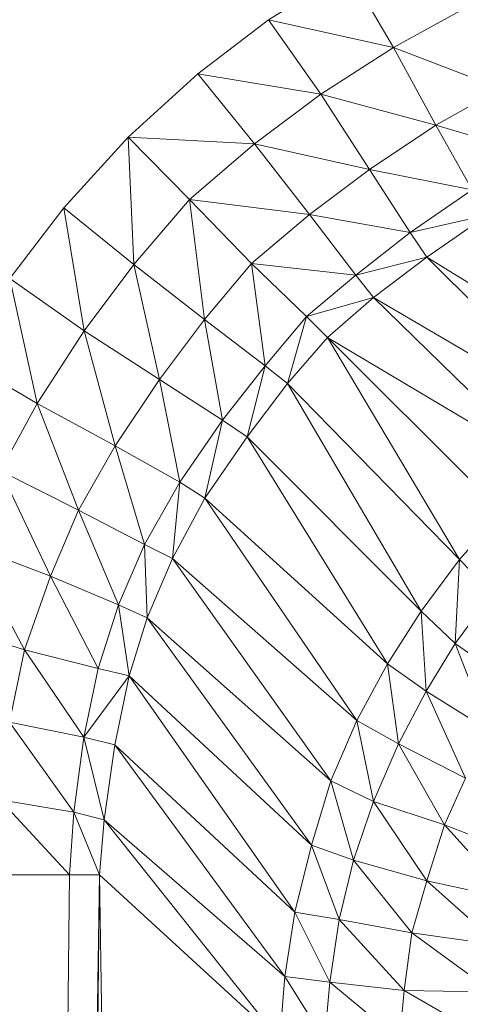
# Model space of a CAD drawing. Header units: metres. Extents: x 391.1 to 427.5, y 12.7 to 28.4.
# Tile 58 of 241: x 409.531 to 409.5508, y 14.8692 to 14.9135. Entities that reach past the tile are written whole.
import ezdxf

# ---------------------------------------------------------------- set-up
doc = ezdxf.new("R2010")
doc.units = ezdxf.units.M
doc.layers.add('02_MOBILIARIO', color=7, linetype='Continuous', lineweight=18)

# ---------------------------------------------------------------- blocks, each defined once
blk = doc.blocks.new('Family - Plats de dutxa PS-1-153666-01_TEL_PS1')
at = {"layer": '02_MOBILIARIO', "color": 253, "true_color": 0xaaaaaa}
for p, q in [((0.088762, 0.733117), (0.092362, 0.735335)), ((0.088762, 0.733117), (0.092362, 0.735335)), ((0.092362, 0.735335), (0.094387, 0.731878)), ((0.094387, 0.731878), (0.092362, 0.735335)), ((0.094387, 0.731878), (0.097415, 0.733531)), ((0.097415, 0.733531), (0.094387, 0.731878)), ((0.085589, 0.730688), (0.088762, 0.733117)), ((0.085589, 0.730688), (0.088762, 0.733117)), ((0.094387, 0.731878), (0.088762, 0.733117)), ((0.09112, 0.729771), (0.088762, 0.733117)), ((0.088762, 0.733117), (0.094387, 0.731878)), ((0.088762, 0.733117), (0.09112, 0.729771)), ((0.09112, 0.729771), (0.094387, 0.731878)), ((0.094387, 0.731878), (0.09112, 0.729771)), ((0.094387, 0.731878), (0.096294, 0.728375)), ((0.099184, 0.730019), (0.094387, 0.731878)), ((0.096294, 0.728375), (0.094387, 0.731878)), ((0.094387, 0.731878), (0.099184, 0.730019)), ((0.082461, 0.727847), (0.085589, 0.730688)), ((0.082461, 0.727847), (0.085589, 0.730688)), ((0.085589, 0.730688), (0.088143, 0.72754)), ((0.09112, 0.729771), (0.085589, 0.730688)), ((0.088143, 0.72754), (0.085589, 0.730688)), ((0.085589, 0.730688), (0.09112, 0.729771)), ((0.09112, 0.729771), (0.088143, 0.72754)), ((0.088143, 0.72754), (0.09112, 0.729771)), ((0.096294, 0.728375), (0.09112, 0.729771)), ((0.093312, 0.726384), (0.09112, 0.729771)), ((0.09112, 0.729771), (0.096294, 0.728375)), ((0.09112, 0.729771), (0.093312, 0.726384)), ((0.096294, 0.728375), (0.099184, 0.730019)), ((0.099184, 0.730019), (0.096294, 0.728375)), ((0.093312, 0.726384), (0.096294, 0.728375)), ((0.096294, 0.728375), (0.093312, 0.726384)), ((0.100727, 0.727059), (0.096294, 0.728375)), ((0.097919, 0.725476), (0.096294, 0.728375)), ((0.096294, 0.728375), (0.100727, 0.727059)), ((0.096294, 0.728375), (0.097919, 0.725476)), ((0.07957, 0.724669), (0.082461, 0.727847)), ((0.07957, 0.724669), (0.082461, 0.727847)), ((0.088143, 0.72754), (0.082461, 0.727847)), ((0.085222, 0.725036), (0.082461, 0.727847)), ((0.082461, 0.727847), (0.088143, 0.72754)), ((0.082461, 0.727847), (0.085222, 0.725036)), ((0.082461, 0.727847), (0.082717, 0.722115)), ((0.082717, 0.722115), (0.082461, 0.727847)), ((0.088143, 0.72754), (0.085222, 0.725036)), ((0.085222, 0.725036), (0.088143, 0.72754)), ((0.088143, 0.72754), (0.090615, 0.724362)), ((0.093312, 0.726384), (0.088143, 0.72754)), ((0.090615, 0.724362), (0.088143, 0.72754)), ((0.088143, 0.72754), (0.093312, 0.726384)), ((0.090615, 0.724362), (0.093312, 0.726384)), ((0.093312, 0.726384), (0.090615, 0.724362)), ((0.097919, 0.725476), (0.093312, 0.726384)), ((0.095127, 0.723552), (0.093312, 0.726384)), ((0.093312, 0.726384), (0.097919, 0.725476)), ((0.093312, 0.726384), (0.095127, 0.723552)), ((0.097919, 0.725476), (0.095127, 0.723552)), ((0.095127, 0.723552), (0.097919, 0.725476)), ((0.082717, 0.722115), (0.085222, 0.725036)), ((0.085222, 0.725036), (0.082717, 0.722115)), ((0.085222, 0.725036), (0.088009, 0.722169)), ((0.085222, 0.725036), (0.085896, 0.719643)), ((0.085896, 0.719643), (0.085222, 0.725036)), ((0.090615, 0.724362), (0.085222, 0.725036)), ((0.088009, 0.722169), (0.085222, 0.725036)), ((0.085222, 0.725036), (0.090615, 0.724362)), ((0.077141, 0.721496), (0.07957, 0.724669)), ((0.077141, 0.721496), (0.07957, 0.724669)), ((0.082717, 0.722115), (0.07957, 0.724669)), ((0.07957, 0.724669), (0.082717, 0.722115)), ((0.07957, 0.724669), (0.080487, 0.719138)), ((0.080487, 0.719138), (0.07957, 0.724669)), ((0.088009, 0.722169), (0.090615, 0.724362)), ((0.090615, 0.724362), (0.088009, 0.722169)), ((0.090615, 0.724362), (0.092689, 0.721639)), ((0.095127, 0.723552), (0.090615, 0.724362)), ((0.092689, 0.721639), (0.090615, 0.724362)), ((0.090615, 0.724362), (0.095127, 0.723552)), ((0.098635, 0.724354), (0.095127, 0.723552)), ((0.095127, 0.723552), (0.098635, 0.724354)), ((0.098635, 0.724354), (0.095882, 0.72245)), ((0.095882, 0.72245), (0.098635, 0.724354)), ((0.095127, 0.723552), (0.092689, 0.721639)), ((0.092689, 0.721639), (0.095127, 0.723552)), ((0.095127, 0.723552), (0.095882, 0.72245)), ((0.095882, 0.72245), (0.095127, 0.723552)), ((0.080487, 0.719138), (0.082717, 0.722115)), ((0.082717, 0.722115), (0.080487, 0.719138)), ((0.082717, 0.722115), (0.085896, 0.719643)), ((0.082717, 0.722115), (0.083873, 0.716946)), ((0.083873, 0.716946), (0.082717, 0.722115)), ((0.085896, 0.719643), (0.082717, 0.722115)), ((0.088009, 0.722169), (0.085896, 0.719643)), ((0.085896, 0.719643), (0.088009, 0.722169)), ((0.092689, 0.721639), (0.088009, 0.722169)), ((0.09048, 0.719778), (0.088009, 0.722169)), ((0.088009, 0.722169), (0.092689, 0.721639)), ((0.088009, 0.722169), (0.09048, 0.719778)), ((0.088009, 0.722169), (0.088619, 0.717569)), ((0.088619, 0.717569), (0.088009, 0.722169)), ((0.095882, 0.72245), (0.092689, 0.721639)), ((0.092689, 0.721639), (0.095882, 0.72245)), ((0.095882, 0.72245), (0.093482, 0.720634)), ((0.093482, 0.720634), (0.095882, 0.72245)), ((0.106078, 0.716138), (0.095882, 0.72245)), ((0.103712, 0.714637), (0.095882, 0.72245)), ((0.095882, 0.72245), (0.106078, 0.716138)), ((0.095882, 0.72245), (0.103712, 0.714637)), ((0.077141, 0.721496), (0.080487, 0.719138)), ((0.077141, 0.721496), (0.07838, 0.715871)), ((0.07838, 0.715871), (0.077141, 0.721496)), ((0.080487, 0.719138), (0.077141, 0.721496)), ((0.092689, 0.721639), (0.09048, 0.719778)), ((0.09048, 0.719778), (0.092689, 0.721639)), ((0.093482, 0.720634), (0.092689, 0.721639)), ((0.092689, 0.721639), (0.093482, 0.720634)), ((0.093482, 0.720634), (0.09048, 0.719778)), ((0.09048, 0.719778), (0.093482, 0.720634)), ((0.093482, 0.720634), (0.091424, 0.718834)), ((0.091424, 0.718834), (0.093482, 0.720634)), ((0.103712, 0.714637), (0.093482, 0.720634)), ((0.101401, 0.712901), (0.093482, 0.720634)), ((0.093482, 0.720634), (0.103712, 0.714637)), ((0.093482, 0.720634), (0.101401, 0.712901)), ((0.085896, 0.719643), (0.083873, 0.716946)), ((0.083873, 0.716946), (0.085896, 0.719643)), ((0.085896, 0.719643), (0.088619, 0.717569)), ((0.085896, 0.719643), (0.086705, 0.715131)), ((0.086705, 0.715131), (0.085896, 0.719643)), ((0.088619, 0.717569), (0.085896, 0.719643)), ((0.09048, 0.719778), (0.088619, 0.717569)), ((0.088619, 0.717569), (0.09048, 0.719778)), ((0.09048, 0.719778), (0.089624, 0.716775)), ((0.089624, 0.716775), (0.09048, 0.719778)), ((0.091424, 0.718834), (0.09048, 0.719778)), ((0.09048, 0.719778), (0.091424, 0.718834)), ((0.080487, 0.719138), (0.07838, 0.715871)), ((0.07838, 0.715871), (0.080487, 0.719138)), ((0.083873, 0.716946), (0.080487, 0.719138)), ((0.080487, 0.719138), (0.083873, 0.716946)), ((0.080487, 0.719138), (0.081883, 0.713964)), ((0.081883, 0.713964), (0.080487, 0.719138)), ((0.091424, 0.718834), (0.089624, 0.716775)), ((0.089624, 0.716775), (0.091424, 0.718834)), ((0.101401, 0.712901), (0.091424, 0.718834)), ((0.099255, 0.711018), (0.091424, 0.718834)), ((0.091424, 0.718834), (0.101401, 0.712901)), ((0.091424, 0.718834), (0.099255, 0.711018)), ((0.091424, 0.718834), (0.097357, 0.708856)), ((0.097357, 0.708856), (0.091424, 0.718834)), ((0.074923, 0.717896), (0.07838, 0.715871)), ((0.07838, 0.715871), (0.074923, 0.717896)), ((0.088619, 0.717569), (0.086705, 0.715131)), ((0.086705, 0.715131), (0.088619, 0.717569)), ((0.088619, 0.717569), (0.087807, 0.714376)), ((0.087807, 0.714376), (0.088619, 0.717569)), ((0.088619, 0.717569), (0.089624, 0.716775)), ((0.089624, 0.716775), (0.088619, 0.717569)), ((0.081883, 0.713964), (0.083873, 0.716946)), ((0.083873, 0.716946), (0.081883, 0.713964)), ((0.083873, 0.716946), (0.086705, 0.715131)), ((0.083873, 0.716946), (0.084782, 0.712339)), ((0.084782, 0.712339), (0.083873, 0.716946)), ((0.086705, 0.715131), (0.083873, 0.716946)), ((0.089624, 0.716775), (0.087807, 0.714376)), ((0.087807, 0.714376), (0.089624, 0.716775)), ((0.089624, 0.716775), (0.097357, 0.708856)), ((0.089624, 0.716775), (0.095621, 0.706546)), ((0.095621, 0.706546), (0.089624, 0.716775)), ((0.097357, 0.708856), (0.089624, 0.716775)), ((0.07838, 0.715871), (0.076727, 0.712842)), ((0.076727, 0.712842), (0.07838, 0.715871)), ((0.081883, 0.713964), (0.07838, 0.715871)), ((0.07838, 0.715871), (0.081883, 0.713964)), ((0.07838, 0.715871), (0.080239, 0.711074)), ((0.080239, 0.711074), (0.07838, 0.715871)), ((0.086705, 0.715131), (0.084782, 0.712339)), ((0.084782, 0.712339), (0.086705, 0.715131)), ((0.086705, 0.715131), (0.085903, 0.711623)), ((0.085903, 0.711623), (0.086705, 0.715131)), ((0.086705, 0.715131), (0.087807, 0.714376)), ((0.087807, 0.714376), (0.086705, 0.715131)), ((0.087807, 0.714376), (0.085903, 0.711623)), ((0.085903, 0.711623), (0.087807, 0.714376)), ((0.087807, 0.714376), (0.095621, 0.706546)), ((0.087807, 0.714376), (0.09412, 0.704179)), ((0.09412, 0.704179), (0.087807, 0.714376)), ((0.095621, 0.706546), (0.087807, 0.714376)), ((0.080239, 0.711074), (0.081883, 0.713964)), ((0.081883, 0.713964), (0.080239, 0.711074)), ((0.084782, 0.712339), (0.081883, 0.713964)), ((0.081883, 0.713964), (0.084782, 0.712339)), ((0.081883, 0.713964), (0.083199, 0.70953)), ((0.083199, 0.70953), (0.081883, 0.713964)), ((0.080239, 0.711074), (0.076727, 0.712842)), ((0.076727, 0.712842), (0.080239, 0.711074)), ((0.076727, 0.712842), (0.078968, 0.708117)), ((0.078968, 0.708117), (0.076727, 0.712842)), ((0.083199, 0.70953), (0.084782, 0.712339)), ((0.084782, 0.712339), (0.083199, 0.70953)), ((0.084782, 0.712339), (0.084454, 0.708914)), ((0.084454, 0.708914), (0.084782, 0.712339)), ((0.084782, 0.712339), (0.085903, 0.711623)), ((0.085903, 0.711623), (0.084782, 0.712339)), ((0.085903, 0.711623), (0.084454, 0.708914)), ((0.084454, 0.708914), (0.085903, 0.711623)), ((0.085903, 0.711623), (0.09412, 0.704179)), ((0.085903, 0.711623), (0.092731, 0.701625)), ((0.092731, 0.701625), (0.085903, 0.711623)), ((0.09412, 0.704179), (0.085903, 0.711623)), ((0.078968, 0.708117), (0.080239, 0.711074)), ((0.080239, 0.711074), (0.078968, 0.708117)), ((0.080239, 0.711074), (0.083199, 0.70953)), ((0.080239, 0.711074), (0.082035, 0.706826)), ((0.082035, 0.706826), (0.080239, 0.711074)), ((0.083199, 0.70953), (0.080239, 0.711074)), ((0.099255, 0.711018), (0.097357, 0.708856)), ((0.097357, 0.708856), (0.099255, 0.711018)), ((0.0753, 0.709511), (0.078968, 0.708117)), ((0.0753, 0.709511), (0.077806, 0.704811)), ((0.077806, 0.704811), (0.0753, 0.709511)), ((0.078968, 0.708117), (0.0753, 0.709511)), ((0.083199, 0.70953), (0.082035, 0.706826)), ((0.082035, 0.706826), (0.083199, 0.70953)), ((0.084454, 0.708914), (0.083199, 0.70953)), ((0.083199, 0.70953), (0.084454, 0.708914)), ((0.083199, 0.70953), (0.083325, 0.706248)), ((0.083325, 0.706248), (0.083199, 0.70953)), ((0.084454, 0.708914), (0.083325, 0.706248)), ((0.083325, 0.706248), (0.084454, 0.708914)), ((0.084454, 0.708914), (0.092731, 0.701625)), ((0.084454, 0.708914), (0.091568, 0.69892)), ((0.091568, 0.69892), (0.084454, 0.708914)), ((0.092731, 0.701625), (0.084454, 0.708914)), ((0.097357, 0.708856), (0.095621, 0.706546)), ((0.095621, 0.706546), (0.097357, 0.708856)), ((0.097357, 0.708856), (0.097163, 0.705085)), ((0.097163, 0.705085), (0.097357, 0.708856)), ((0.097357, 0.708856), (0.098815, 0.707339)), ((0.098815, 0.707339), (0.097357, 0.708856)), ((0.077806, 0.704811), (0.078968, 0.708117)), ((0.078968, 0.708117), (0.077806, 0.704811)), ((0.078968, 0.708117), (0.082035, 0.706826)), ((0.078968, 0.708117), (0.081118, 0.70397)), ((0.081118, 0.70397), (0.078968, 0.708117)), ((0.082035, 0.706826), (0.078968, 0.708117)), ((0.097163, 0.705085), (0.098815, 0.707339)), ((0.098815, 0.707339), (0.097163, 0.705085)), ((0.082035, 0.706826), (0.081118, 0.70397)), ((0.081118, 0.70397), (0.082035, 0.706826)), ((0.082035, 0.706826), (0.083325, 0.706248)), ((0.082035, 0.706826), (0.08251, 0.70363)), ((0.08251, 0.70363), (0.082035, 0.706826)), ((0.083325, 0.706248), (0.082035, 0.706826)), ((0.083325, 0.706248), (0.08251, 0.70363)), ((0.08251, 0.70363), (0.083325, 0.706248)), ((0.083325, 0.706248), (0.091568, 0.69892)), ((0.083325, 0.706248), (0.090705, 0.696028)), ((0.090705, 0.696028), (0.083325, 0.706248)), ((0.091568, 0.69892), (0.083325, 0.706248)), ((0.095621, 0.706546), (0.09412, 0.704179)), ((0.09412, 0.704179), (0.095621, 0.706546)), ((0.095621, 0.706546), (0.097163, 0.705085)), ((0.095621, 0.706546), (0.09585, 0.702943)), ((0.09585, 0.702943), (0.095621, 0.706546)), ((0.097163, 0.705085), (0.095621, 0.706546)), ((0.077806, 0.704811), (0.074078, 0.705976)), ((0.074078, 0.705976), (0.077806, 0.704811)), ((0.09585, 0.702943), (0.097163, 0.705085)), ((0.097163, 0.705085), (0.09585, 0.702943)), ((0.097163, 0.705085), (0.099978, 0.703094)), ((0.097163, 0.705085), (0.098664, 0.701178)), ((0.098664, 0.701178), (0.097163, 0.705085)), ((0.099978, 0.703094), (0.097163, 0.705085)), ((0.077134, 0.701557), (0.077806, 0.704811)), ((0.077806, 0.704811), (0.077134, 0.701557)), ((0.077806, 0.704811), (0.081118, 0.70397)), ((0.077806, 0.704811), (0.080472, 0.700877)), ((0.080472, 0.700877), (0.077806, 0.704811)), ((0.081118, 0.70397), (0.077806, 0.704811)), ((0.081118, 0.70397), (0.080472, 0.700877)), ((0.080472, 0.700877), (0.081118, 0.70397)), ((0.08251, 0.70363), (0.081118, 0.70397)), ((0.08251, 0.70363), (0.081118, 0.70397)), ((0.09412, 0.704179), (0.092731, 0.701625)), ((0.092731, 0.701625), (0.09412, 0.704179)), ((0.09412, 0.704179), (0.09585, 0.702943)), ((0.09412, 0.704179), (0.094608, 0.700573)), ((0.094608, 0.700573), (0.09412, 0.704179)), ((0.09585, 0.702943), (0.09412, 0.704179)), ((0.08251, 0.70363), (0.080472, 0.700877)), ((0.080472, 0.700877), (0.08251, 0.70363)), ((0.08251, 0.70363), (0.081865, 0.700537)), ((0.081865, 0.700537), (0.08251, 0.70363)), ((0.08251, 0.70363), (0.090705, 0.696028)), ((0.08251, 0.70363), (0.089954, 0.693022)), ((0.089954, 0.693022), (0.08251, 0.70363)), ((0.090705, 0.696028), (0.08251, 0.70363)), ((0.094608, 0.700573), (0.09585, 0.702943)), ((0.09585, 0.702943), (0.094608, 0.700573)), ((0.098664, 0.701178), (0.09585, 0.702943)), ((0.09585, 0.702943), (0.098664, 0.701178)), ((0.09585, 0.702943), (0.097614, 0.699037)), ((0.097614, 0.699037), (0.09585, 0.702943)), ((0.077134, 0.701557), (0.080472, 0.700877)), ((0.077134, 0.701557), (0.080021, 0.697511)), ((0.080021, 0.697511), (0.077134, 0.701557)), ((0.080472, 0.700877), (0.077134, 0.701557)), ((0.092731, 0.701625), (0.091568, 0.69892)), ((0.091568, 0.69892), (0.092731, 0.701625)), ((0.092731, 0.701625), (0.094608, 0.700573)), ((0.092731, 0.701625), (0.093482, 0.697981)), ((0.093482, 0.697981), (0.092731, 0.701625)), ((0.094608, 0.700573), (0.092731, 0.701625)), ((0.080021, 0.697511), (0.080472, 0.700877)), ((0.080472, 0.700877), (0.080021, 0.697511)), ((0.080472, 0.700877), (0.081865, 0.700537)), ((0.080472, 0.700877), (0.081379, 0.697171)), ((0.081379, 0.697171), (0.080472, 0.700877)), ((0.080472, 0.700877), (0.081865, 0.700537)), ((0.081865, 0.700537), (0.081379, 0.697171)), ((0.081379, 0.697171), (0.081865, 0.700537)), ((0.081865, 0.700537), (0.089954, 0.693022)), ((0.081865, 0.700537), (0.089504, 0.69013)), ((0.089504, 0.69013), (0.081865, 0.700537)), ((0.089954, 0.693022), (0.081865, 0.700537)), ((0.093482, 0.697981), (0.094608, 0.700573)), ((0.094608, 0.700573), (0.093482, 0.697981)), ((0.094608, 0.700573), (0.097614, 0.699037)), ((0.094608, 0.700573), (0.096675, 0.696933)), ((0.096675, 0.696933), (0.094608, 0.700573)), ((0.097614, 0.699037), (0.094608, 0.700573)), ((0.091568, 0.69892), (0.090705, 0.696028)), ((0.090705, 0.696028), (0.091568, 0.69892)), ((0.093482, 0.697981), (0.091568, 0.69892)), ((0.091568, 0.69892), (0.093482, 0.697981)), ((0.091568, 0.69892), (0.092581, 0.695351)), ((0.092581, 0.695351), (0.091568, 0.69892)), ((0.097614, 0.699037), (0.096675, 0.696933)), ((0.096675, 0.696933), (0.097614, 0.699037)), ((0.080021, 0.697511), (0.076699, 0.698056)), ((0.076699, 0.698056), (0.080021, 0.697511)), ((0.076699, 0.698056), (0.079828, 0.694699)), ((0.079828, 0.694699), (0.076699, 0.698056)), ((0.093482, 0.697981), (0.092581, 0.695351)), ((0.092581, 0.695351), (0.093482, 0.697981)), ((0.096675, 0.696933), (0.093482, 0.697981)), ((0.093482, 0.697981), (0.096675, 0.696933)), ((0.093482, 0.697981), (0.095887, 0.694416)), ((0.095887, 0.694416), (0.093482, 0.697981)), ((0.080021, 0.697511), (0.079828, 0.694699)), ((0.079828, 0.694699), (0.080021, 0.697511)), ((0.081379, 0.697171), (0.080021, 0.697511)), ((0.080021, 0.697511), (0.081379, 0.697171)), ((0.080021, 0.697511), (0.081177, 0.694699)), ((0.081177, 0.694699), (0.080021, 0.697511)), ((0.081379, 0.697171), (0.081177, 0.694699)), ((0.081177, 0.694699), (0.081379, 0.697171)), ((0.081379, 0.697171), (0.089504, 0.69013)), ((0.081379, 0.697171), (0.089267, 0.687283)), ((0.089267, 0.687283), (0.081379, 0.697171)), ((0.089504, 0.69013), (0.081379, 0.697171)), ((0.096675, 0.696933), (0.095887, 0.694416)), ((0.095887, 0.694416), (0.096675, 0.696933)), ((0.100402, 0.695505), (0.096675, 0.696933)), ((0.096675, 0.696933), (0.100402, 0.695505)), ((0.096675, 0.696933), (0.099689, 0.69359)), ((0.099689, 0.69359), (0.096675, 0.696933)), ((0.090705, 0.696028), (0.089954, 0.693022)), ((0.089954, 0.693022), (0.090705, 0.696028)), ((0.090705, 0.696028), (0.092581, 0.695351)), ((0.090705, 0.696028), (0.091943, 0.692684)), ((0.091943, 0.692684), (0.090705, 0.696028)), ((0.092581, 0.695351), (0.090705, 0.696028)), ((0.092581, 0.695351), (0.091943, 0.692684)), ((0.091943, 0.692684), (0.092581, 0.695351)), ((0.095887, 0.694416), (0.092581, 0.695351)), ((0.092581, 0.695351), (0.095887, 0.694416)), ((0.092581, 0.695351), (0.095208, 0.692083)), ((0.095208, 0.692083), (0.092581, 0.695351)), ((0.076458, 0.694699), (0.079828, 0.694699)), ((0.079828, 0.694699), (0.076458, 0.400261)), ((0.076458, 0.400261), (0.081177, 0.694699)), ((0.081177, 0.694699), (0.076458, 0.400261)), ((0.076458, 0.400261), (0.079828, 0.694699)), ((0.079828, 0.694699), (0.076458, 0.694699)), ((0.081177, 0.694699), (0.077806, 0.400261)), ((0.077806, 0.400261), (0.081177, 0.694699)), ((0.081177, 0.694699), (0.079828, 0.694699)), ((0.081177, 0.694699), (0.079828, 0.694699)), ((0.089267, 0.687283), (0.081177, 0.694699)), ((0.081177, 0.694699), (0.089267, 0.687283)), ((0.081177, 0.694699), (0.085896, 0.400261)), ((0.085896, 0.400261), (0.081177, 0.694699)), ((0.095887, 0.694416), (0.095208, 0.692083)), ((0.095208, 0.692083), (0.095887, 0.694416)), ((0.095887, 0.694416), (0.099689, 0.69359)), ((0.095887, 0.694416), (0.099126, 0.691524)), ((0.099126, 0.691524), (0.095887, 0.694416)), ((0.099689, 0.69359), (0.095887, 0.694416)), ((0.089954, 0.693022), (0.089504, 0.69013)), ((0.089504, 0.69013), (0.089954, 0.693022)), ((0.089954, 0.693022), (0.091943, 0.692684)), ((0.089954, 0.693022), (0.09153, 0.689867)), ((0.09153, 0.689867), (0.089954, 0.693022)), ((0.091943, 0.692684), (0.089954, 0.693022)), ((0.091943, 0.692684), (0.09153, 0.689867)), ((0.09153, 0.689867), (0.091943, 0.692684)), ((0.091943, 0.692684), (0.095208, 0.692083)), ((0.091943, 0.692684), (0.09487, 0.689491)), ((0.09487, 0.689491), (0.091943, 0.692684)), ((0.095208, 0.692083), (0.091943, 0.692684)), ((0.095208, 0.692083), (0.09487, 0.689491)), ((0.09487, 0.689491), (0.095208, 0.692083)), ((0.095208, 0.692083), (0.099126, 0.691524)), ((0.095208, 0.692083), (0.098863, 0.68942)), ((0.098863, 0.68942), (0.095208, 0.692083)), ((0.099126, 0.691524), (0.095208, 0.692083)), ((0.089504, 0.69013), (0.089267, 0.687283)), ((0.089267, 0.687283), (0.089504, 0.69013)), ((0.089504, 0.69013), (0.09153, 0.689867)), ((0.089504, 0.69013), (0.091289, 0.687283)), ((0.091289, 0.687283), (0.089504, 0.69013)), ((0.09153, 0.689867), (0.089504, 0.69013)), ((0.09153, 0.689867), (0.091289, 0.687283)), ((0.091289, 0.687283), (0.09153, 0.689867)), ((0.09153, 0.689867), (0.09487, 0.689491)), ((0.09153, 0.689867), (0.09466, 0.687283)), ((0.09466, 0.687283), (0.09153, 0.689867)), ((0.09487, 0.689491), (0.09153, 0.689867)), ((0.09487, 0.689491), (0.09466, 0.687283)), ((0.09466, 0.687283), (0.09487, 0.689491)), ((0.09487, 0.689491), (0.098863, 0.68942)), ((0.09487, 0.689491), (0.098705, 0.687283)), ((0.098705, 0.687283), (0.09487, 0.689491)), ((0.098863, 0.68942), (0.09487, 0.689491))]:
    blk.add_line(p, q, dxfattribs=at)
blk = doc.blocks.new('LONDR55-XX_ZZ-ARQ-CAA-M3D-Londres55_ifc-1-01_TEL_PS1')
at = {"layer": '02_MOBILIARIO', "color": 253, "lineweight": 18, "true_color": 0xaaaaaa}
blk.add_blockref('Family - Plats de dutxa PS-1-153666-01_TEL_PS1', (409.453442, 14.180351), dxfattribs=at)

msp = doc.modelspace()

# ---------------------------------------------------------------- block references
at = {"lineweight": 5}
msp.add_blockref('LONDR55-XX_ZZ-ARQ-CAA-M3D-Londres55_ifc-1-01_TEL_PS1', (0, 0), dxfattribs=at)

doc.saveas('drawing.dxf')
